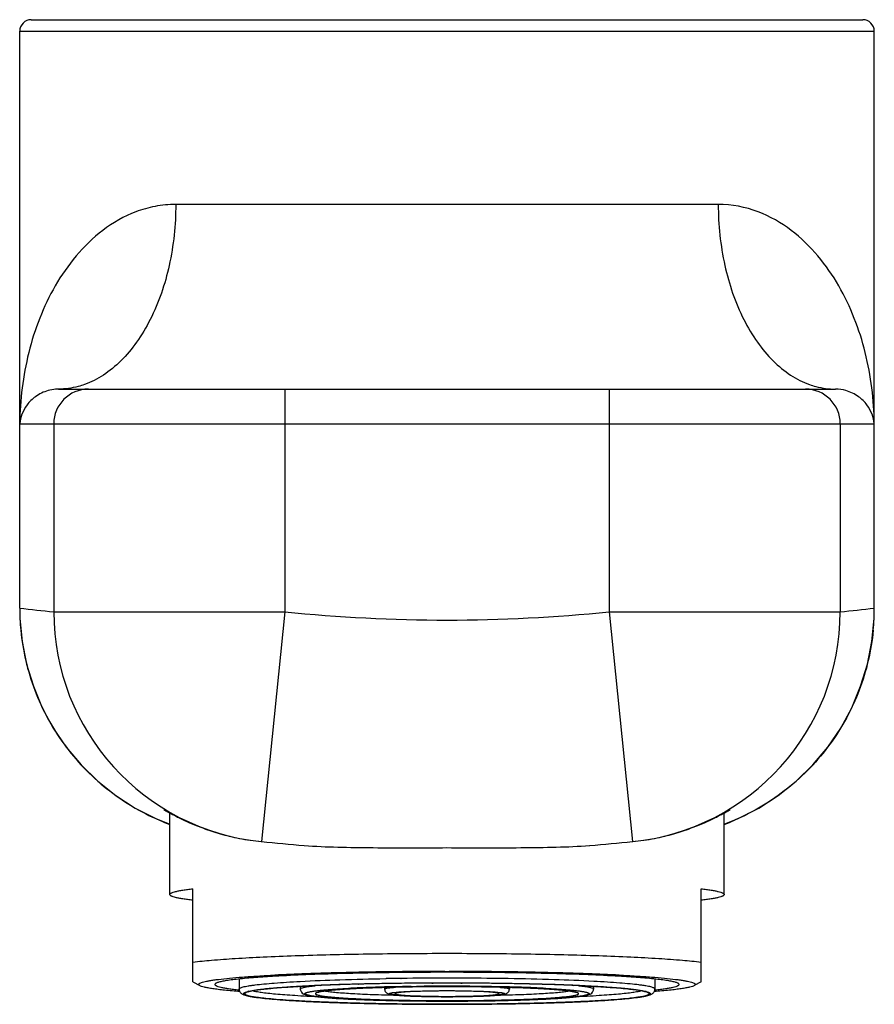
# Model space of a CAD drawing. Header units: millimetres. Extents: x -97 to 452, y -68 to 315.
# Tile 11 of 16: x 30 to 67, y 148 to 191. Entities that reach past the tile are written whole.
import ezdxf

# ---------------------------------------------------------------- set-up
doc = ezdxf.new("R2010")
doc.units = ezdxf.units.MM
doc.header["$LTSCALE"] = 23.1
doc.layers.get('0').update_dxf_attribs({"linetype": 'CONTINUOUS'})

msp = doc.modelspace()

# ---------------------------------------------------------------- linework, layer by layer
at = {"color": 7, "linetype": 'CONTINUOUS'}
for p, q in [((30.174, 190.608), (66.173, 190.608)), ((29.673, 165.126), (29.673, 190.108)), ((66.673, 165.126), (66.673, 190.108)), ((31.351, 174.608), (64.995, 174.608)), ((36.173, 152.721), (36.173, 156.251)), ((60.173, 152.721), (60.173, 156.251)), ((35.565, 156.008), (36.173, 155.77)), ((40.131, 155.013), (40.144, 155.012)), ((56.202, 155.012), (56.216, 155.013)), ((37.173, 148.944), (37.173, 152.972)), ((59.173, 148.944), (59.173, 152.972)), ((48.073, 149.389), (48.273, 149.389)), ((48.173, 149.353), (48.073, 149.352)), ((48.273, 149.352), (48.173, 149.353)), ((37.173, 148.944), (37.468, 148.775)), ((39.173, 149.06), (39.173, 148.627)), ((57.173, 149.06), (57.173, 148.627)), ((59.173, 148.944), (58.879, 148.775)), ((39.164, 148.593), (39.172, 148.593)), ((39.17, 148.594), (39.178, 148.593)), ((41.823, 148.741), (41.823, 148.627)), ((45.473, 148.689), (45.473, 148.627)), ((50.873, 148.689), (50.873, 148.627)), ((54.523, 148.741), (54.523, 148.627)), ((57.168, 148.593), (57.177, 148.594)), ((57.174, 148.593), (57.182, 148.593))]:
    msp.add_line(p, q, dxfattribs=at)
at = {"color": 9, "linetype": 'CONTINUOUS'}
for p, q in [((29.673, 190.108), (66.673, 190.108)), ((59.917, 182.608), (36.429, 182.608)), ((41.148, 174.608), (41.148, 164.961)), ((55.199, 174.608), (55.199, 164.961)), ((29.674, 173.108), (66.672, 173.108)), ((29.674, 165.126), (29.674, 173.108)), ((31.148, 173.108), (31.148, 164.961)), ((65.198, 173.108), (65.198, 164.961)), ((66.672, 165.126), (66.672, 173.108)), ((29.673, 165.126), (29.674, 165.126)), ((66.672, 165.126), (66.673, 165.126)), ((31.148, 164.961), (41.148, 164.961)), ((41.148, 164.961), (40.144, 155.012)), ((55.199, 164.961), (65.198, 164.961)), ((55.199, 164.961), (56.202, 155.012)), ((44.343, 148.842), (44.355, 148.842)), ((44.374, 148.84), (44.354, 148.839)), ((45.52, 149.077), (45.541, 149.077)), ((46.17, 149.086), (46.195, 149.086)), ((47.512, 148.886), (47.571, 148.887)), ((47.571, 148.884), (47.517, 148.884)), ((48.775, 148.887), (48.833, 148.886)), ((48.831, 148.884), (48.775, 148.884)), ((50.176, 149.086), (50.151, 149.086)), ((50.826, 149.077), (50.805, 149.077)), ((51.992, 148.839), (51.981, 148.839)), ((52.594, 148.822), (52.559, 148.823)), ((42.18, 148.764), (42.196, 148.765)), ((42.221, 148.763), (42.195, 148.761)), ((42.678, 148.787), (42.726, 148.789)), ((42.727, 148.785), (42.718, 148.785)), ((43.985, 148.629), (43.978, 148.629)), ((43.985, 148.629), (43.978, 148.629)), ((43.983, 148.663), (44.008, 148.664)), ((45.086, 148.678), (45.057, 148.677)), ((45.471, 148.69), (45.46, 148.689)), ((46.626, 148.739), (46.656, 148.739)), ((46.656, 148.739), (46.845, 148.741)), ((50.893, 148.689), (50.875, 148.69)), ((51.295, 148.677), (51.26, 148.678)), ((52.337, 148.664), (52.364, 148.663)), ((52.368, 148.629), (52.361, 148.629)), ((52.368, 148.629), (52.361, 148.629)), ((53.637, 148.785), (53.619, 148.785)), ((53.62, 148.789), (53.66, 148.787)), ((54.151, 148.761), (54.133, 148.762)), ((54.15, 148.765), (54.159, 148.765))]:
    msp.add_line(p, q, dxfattribs=at)
at = {"color": 7, "linetype": 'CONTINUOUS'}
for points in [[(29.673, 165.126), (29.683, 164.675), (29.778, 163.678), (29.973, 162.695), (30.265, 161.737), (30.651, 160.812), (31.128, 159.931), (31.691, 159.102), (32.333, 158.334), (33.05, 157.634), (33.832, 157.009), (34.674, 156.465), (35.565, 156.008)], [(60.173, 155.77), (60.78, 156.008), (61.672, 156.465), (62.514, 157.008), (63.296, 157.634), (64.013, 158.334), (64.656, 159.102), (65.218, 159.931), (65.695, 160.812), (66.081, 161.737), (66.373, 162.695), (66.568, 163.678), (66.663, 164.675), (66.673, 165.126)]]:
    msp.add_lwpolyline(points, dxfattribs=at)
for centre, radius, start, end in [((30.173, 190.108), 0.5, 90, 180), ((66.173, 190.108), 0.5, 0, 90), ((64.993, 172.932), 1.675, 74.2875, 89.9287), ((48.173, 234.608), 80, 264.23987, 265.57179), ((48.173, 234.608), 80, 274.42821, 275.76013), ((45.323, 57.356), 91.991, 92.03603, 92.87074), ((46.82, 17.058), 132.317, 91.30256, 92.06367), ((47.631, -2.617), 151.965, 91.02606, 91.51656), ((47.662, -16.674), 166.06, 90.94987, 91.32855), ((48.018, -37.518), 186.907, 90.48634, 90.95318), ((48.044, -26.442), 175.793, 90.52525, 91.02149), ((48.164, -52.711), 202.1, 90.02589, 90.49113), ((48.171, -40.716), 190.068, 90.0294, 90.52408), ((48.176, -54.117), 203.506, 89.51047, 89.97251), ((48.183, -39.184), 188.536, 89.47391, 89.97261), ((48.285, -40.897), 190.286, 89.05096, 89.50951), ((48.351, -22.88), 172.231, 88.97337, 89.47988), ((48.615, -20.165), 169.551, 88.67537, 89.04623), ((48.816, 1.934), 147.413, 88.47585, 88.9815), ((49.315, 9.872), 139.506, 87.95594, 88.67786), ((50.753, 51.052), 98.301, 87.15613, 87.93719), ((43.463, 101.487), 47.771, 93.2926, 94.295), ((53.139, 105.331), 43.919, 85.6611, 86.7513)]:
    msp.add_arc(centre, radius, start, end, dxfattribs=at)
at = {"color": 9, "linetype": 'CONTINUOUS'}
for centre, radius, start, end in [((32.648, 173.108), 1.5, 90.0043, 179.998), ((63.698, 173.108), 1.5, 0.002, 89.9957), ((39.664, 165.127), 9.991, 180.0073, 185.5158), ((38.174, 234.61), 70.002, 263.02573, 264.23985), ((58.173, 234.61), 70.002, 275.76015, 276.97427), ((56.682, 165.127), 9.991, 354.4842, 359.9927), ((41.148, 164.961), 10, 179.999, 264.2383), ((48.173, 234.608), 70, 264.23987, 275.76013), ((55.198, 164.961), 10, 275.7617, 0.0011), ((39.658, 165.089), 9.961, 246.7233, 249.5121), ((56.688, 165.089), 9.961, 290.4879, 293.2767), ((46.538, 56.045), 92.822, 91.71975, 92.3541), ((46.683, 52.776), 96.091, 91.74805, 92.35982), ((47.294, 32.929), 115.948, 91.45265, 91.75038), ((47.236, 34.148), 114.73, 91.44487, 91.7399), ((47.834, 9.859), 139.026, 90.61746, 91.43397), ((48.086, -3.632), 152.517, 90.21378, 91.39457), ((48.009, -5.222), 154.319, 90.68271, 90.9166), ((48.157, -18.031), 167.129, 89.99453, 90.6728), ((48.138, -12.689), 161.577, 90.22199, 90.63912), ((48.179, -20.724), 169.611, 90.00188, 90.2052), ((48.179, -20.039), 168.924, 90.00215, 90.20629), ((48.189, -18.031), 167.129, 89.3272, 90.00547), ((48.167, -21.019), 169.907, 89.79487, 89.99783), ((48.168, -19.741), 168.626, 89.79364, 89.99814), ((48.364, 3.793), 145.092, 88.57158, 89.81586), ((48.194, -14.594), 163.482, 89.36338, 89.77611), ((48.41, 4.12), 144.766, 88.58227, 89.36635), ((48.337, -5.222), 154.319, 89.0834, 89.31729), ((49.043, 31.727), 117.152, 88.26303, 88.55766), ((49.104, 34.758), 114.118, 88.2651, 88.54992), ((49.646, 51.492), 97.378, 87.66085, 88.2653), ((49.826, 57.329), 91.535, 87.62482, 88.26728), ((39.966, 146.899), 1.673, 102.8985, 104.3767), ((45.688, 76.592), 72.257, 92.38731, 92.77034), ((45.807, 74.667), 74.182, 92.38671, 92.77061), ((46.807, 90.066), 58.664, 91.68341, 92.73492), ((47.79, 58.86), 89.886, 90.74221, 91.72522), ((47.447, 78.484), 70.233, 91.6209, 91.92586), ((47.967, 58.128), 90.596, 90.70885, 91.57855), ((48.164, 34.184), 114.565, 89.99539, 90.65942), ((48.173, 41.261), 107.465, 90.00008, 90.70759), ((48.172, 32.399), 116.35, 89.34563, 89.99945), ((48.185, 43.166), 105.559, 89.28605, 90.00636), ((48.465, 62.433), 86.291, 88.3996, 89.31276), ((48.251, 40.669), 108.08, 89.22056, 89.33718), ((48.445, 53.707), 95.04, 88.30144, 89.23115), ((48.949, 80.086), 68.631, 88.07059, 88.37695), ((49.349, 85.135), 63.6, 87.30673, 88.2758), ((50.657, 77.275), 71.572, 87.2163, 87.61331), ((50.548, 74.143), 74.709, 87.2361, 87.61316), ((56.354, 146.789), 1.786, 75.7739, 77.1185)]:
    msp.add_arc(centre, radius, start, end, dxfattribs=at)
for points, knots in [([(36.429, 182.608), (36.13, 182.608), (35.541, 182.55), (34.444, 182.237), (33.238, 181.545), (32.079, 180.415), (30.885, 178.68), (29.94, 176.221), (29.684, 174.143), (29.674, 173.108)], [0, 0, 0, 0, 0.070269, 0.137628, 0.266284, 0.391026, 0.514013, 0.757415, 1, 1, 1, 1]), ([(36.429, 182.608), (36.429, 181.722), (36.251, 180.002), (35.574, 177.996), (34.775, 176.648), (34.094, 175.831), (33.333, 175.2), (32.767, 174.911), (32.481, 174.808)], [0, 0, 0, 0, 0.287973, 0.55731, 0.6808, 0.795429, 0.901378, 1, 1, 1, 1]), ([(59.917, 182.608), (59.917, 181.722), (60.096, 180.002), (60.773, 177.996), (61.571, 176.648), (62.252, 175.831), (63.013, 175.2), (63.58, 174.911), (63.865, 174.808)], [0, 0, 0, 0, 0.287973, 0.55731, 0.6808, 0.795429, 0.901378, 1, 1, 1, 1]), ([(66.672, 173.108), (66.662, 174.143), (66.469, 175.705), (65.841, 177.688), (65.167, 179.108), (64.268, 180.415), (63.108, 181.544), (61.645, 182.387), (60.502, 182.608), (59.917, 182.608)], [0, 0, 0, 0, 0.242563, 0.364352, 0.486528, 0.609506, 0.734239, 0.862884, 1, 1, 1, 1]), ([(30.902, 174.546), (30.707, 174.491), (30.364, 174.325), (29.985, 173.952), (29.756, 173.541), (29.687, 173.25), (29.674, 173.108)], [0, 0, 0, 0, 0.303569, 0.557915, 0.786053, 1, 1, 1, 1]), ([(32.481, 174.808), (32.389, 174.775), (32.023, 174.66), (31.637, 174.608), (31.351, 174.608)], [0, 0, 0, 0, 0.254551, 1, 1, 1, 1]), ([(63.865, 174.808), (63.957, 174.775), (64.323, 174.66), (64.709, 174.608), (64.995, 174.608)], [0, 0, 0, 0, 0.254551, 1, 1, 1, 1]), ([(66.672, 173.108), (66.659, 173.25), (66.59, 173.54), (66.362, 173.951), (65.984, 174.324), (65.641, 174.49), (65.447, 174.545)], [0, 0, 0, 0, 0.214018, 0.442205, 0.696547, 1, 1, 1, 1]), ([(29.72, 164.167), (29.805, 163.283), (30.214, 161.529), (31.499, 159.161), (33.362, 157.215), (34.907, 156.29), (35.722, 155.939)], [0, 0, 0, 0, 0.250098, 0.500054, 0.750045, 1, 1, 1, 1]), ([(66.626, 164.167), (66.541, 163.283), (66.132, 161.529), (64.847, 159.161), (62.984, 157.215), (61.439, 156.29), (60.624, 155.939)], [0, 0, 0, 0, 0.250098, 0.500054, 0.750045, 1, 1, 1, 1]), ([(39.173, 148.627), (39.173, 148.635), (39.182, 148.649), (39.199, 148.663), (39.227, 148.68), (39.277, 148.699), (39.353, 148.722), (39.451, 148.744), (39.569, 148.766), (39.709, 148.787), (39.935, 148.818), (40.266, 148.853), (40.721, 148.892), (41.248, 148.929), (41.623, 148.95), (41.822, 148.961)], [0, 0, 0, 0, 0.009506, 0.016138, 0.02441, 0.046326, 0.075755, 0.112837, 0.157583, 0.209931, 0.269796, 0.411558, 0.581616, 0.778381, 1, 1, 1, 1]), ([(41.822, 148.961), (42.393, 148.99), (43.626, 149.038), (44.859, 149.066), (45.52, 149.077)], [0, 0, 0, 0, 0.463577, 1, 1, 1, 1]), ([(54.524, 148.961), (53.953, 148.99), (52.721, 149.038), (51.487, 149.066), (50.826, 149.077)], [0, 0, 0, 0, 0.463577, 1, 1, 1, 1]), ([(57.173, 148.627), (57.173, 148.635), (57.165, 148.649), (57.148, 148.663), (57.119, 148.68), (57.069, 148.699), (56.993, 148.722), (56.895, 148.744), (56.777, 148.766), (56.638, 148.787), (56.412, 148.818), (56.08, 148.853), (55.625, 148.892), (55.098, 148.929), (54.723, 148.95), (54.524, 148.961)], [0, 0, 0, 0, 0.009506, 0.016138, 0.02441, 0.046326, 0.075755, 0.112837, 0.157583, 0.209931, 0.269796, 0.411558, 0.581616, 0.778381, 1, 1, 1, 1]), ([(48.173, 147.967), (47.529, 147.967), (46.271, 147.974), (44.729, 148.001), (43.564, 148.034), (42.769, 148.062), (42.039, 148.096), (41.385, 148.133), (40.814, 148.173), (40.393, 148.211), (40.103, 148.243), (39.923, 148.266), (39.767, 148.29), (39.637, 148.314), (39.533, 148.338), (39.456, 148.363), (39.408, 148.384), (39.384, 148.403), (39.374, 148.416), (39.372, 148.431), (39.378, 148.445), (39.391, 148.458), (39.411, 148.47), (39.436, 148.483), (39.483, 148.501), (39.522, 148.512), (39.551, 148.519)], [0, 0, 0, 0, 0.213548, 0.41668, 0.511223, 0.599523, 0.680507, 0.75319, 0.816691, 0.870252, 0.893105, 0.913251, 0.930634, 0.945219, 0.956981, 0.965932, 0.972153, 0.974331, 0.976012, 0.977431, 0.97895, 0.980875, 0.983367, 0.9865, 0.990306, 1, 1, 1, 1]), ([(39.554, 148.506), (39.531, 148.499), (39.498, 148.488), (39.461, 148.47), (39.442, 148.458), (39.429, 148.446), (39.422, 148.432), (39.424, 148.418), (39.432, 148.405), (39.447, 148.393), (39.468, 148.38), (39.495, 148.368), (39.543, 148.351), (39.62, 148.329), (39.731, 148.306), (39.868, 148.282), (40.029, 148.259), (40.214, 148.236), (40.423, 148.214), (40.654, 148.192), (41.007, 148.163), (41.5, 148.129), (42.15, 148.094), (42.871, 148.062), (43.655, 148.034), (44.798, 148.002), (46.31, 147.976), (47.542, 147.969), (48.173, 147.969)], [0, 0, 0, 0, 0.008223, 0.011342, 0.013836, 0.015773, 0.017298, 0.018695, 0.020316, 0.022401, 0.025068, 0.028372, 0.032339, 0.042308, 0.055025, 0.070485, 0.088658, 0.109504, 0.132967, 0.158983, 0.187479, 0.251572, 0.324503, 0.405419, 0.493364, 0.587303, 0.788658, 1, 1, 1, 1]), ([(42.195, 148.761), (41.878, 148.746), (41.426, 148.721), (40.853, 148.679), (40.494, 148.648), (40.184, 148.615), (39.926, 148.581), (39.721, 148.547), (39.603, 148.521), (39.554, 148.506)], [0, 0, 0, 0, 0.357778, 0.511898, 0.648167, 0.765728, 0.863876, 0.942071, 1, 1, 1, 1]), ([(39.593, 148.529), (39.649, 148.542), (39.777, 148.566), (39.994, 148.598), (40.256, 148.629), (40.692, 148.672), (41.338, 148.72), (41.882, 148.75), (42.18, 148.764)], [0, 0, 0, 0, 0.066531, 0.150801, 0.252466, 0.371003, 0.656123, 1, 1, 1, 1]), ([(42.624, 148.286), (42.279, 148.302), (41.786, 148.327), (41.163, 148.37), (40.771, 148.402), (40.433, 148.435), (40.154, 148.47), (39.933, 148.506), (39.806, 148.533), (39.754, 148.549)], [0, 0, 0, 0, 0.358575, 0.513224, 0.649911, 0.767645, 0.86562, 0.943196, 1, 1, 1, 1]), ([(41.823, 148.627), (41.823, 148.634), (41.832, 148.646), (41.848, 148.657), (41.876, 148.671), (41.924, 148.687), (41.997, 148.705), (42.091, 148.723), (42.205, 148.741), (42.339, 148.758), (42.435, 148.769), (42.486, 148.775)], [0, 0, 0, 0, 0.031632, 0.055179, 0.085208, 0.166062, 0.275579, 0.414026, 0.581205, 0.776698, 1, 1, 1, 1]), ([(48.173, 148.105), (47.868, 148.105), (47.264, 148.108), (46.375, 148.118), (45.526, 148.135), (44.736, 148.159), (44.123, 148.184), (43.676, 148.207), (43.376, 148.225), (43.103, 148.244), (42.859, 148.264), (42.644, 148.285), (42.46, 148.307), (42.327, 148.326), (42.237, 148.343), (42.181, 148.354), (42.134, 148.366), (42.095, 148.378), (42.065, 148.389), (42.042, 148.401), (42.028, 148.412), (42.021, 148.427), (42.027, 148.441), (42.041, 148.453), (42.063, 148.464), (42.093, 148.476), (42.131, 148.488), (42.178, 148.499), (42.233, 148.511), (42.323, 148.527), (42.456, 148.546), (42.639, 148.568), (42.852, 148.589), (43.096, 148.609), (43.368, 148.628), (43.666, 148.647), (43.874, 148.657), (43.983, 148.663)], [0, 0, 0, 0, 0.112083, 0.221683, 0.326343, 0.423749, 0.511736, 0.551581, 0.588358, 0.621868, 0.651925, 0.67837, 0.701062, 0.719888, 0.727826, 0.734769, 0.740716, 0.745671, 0.749648, 0.752681, 0.754857, 0.75643, 0.757983, 0.760115, 0.763094, 0.767015, 0.771912, 0.777801, 0.784686, 0.792566, 0.811277, 0.833857, 0.860194, 0.890147, 0.923559, 0.960242, 1, 1, 1, 1]), ([(42.645, 148.5), (42.621, 148.495), (42.58, 148.485), (42.528, 148.469), (42.496, 148.455), (42.48, 148.442), (42.474, 148.433), (42.473, 148.424), (42.477, 148.415), (42.486, 148.406), (42.5, 148.398), (42.517, 148.39), (42.55, 148.378), (42.602, 148.363), (42.678, 148.347), (42.771, 148.331), (42.882, 148.316), (43.01, 148.3), (43.155, 148.285), (43.379, 148.265), (43.698, 148.241), (44.122, 148.216), (44.599, 148.194), (45.121, 148.174), (45.683, 148.158), (46.277, 148.145), (47.111, 148.132), (47.745, 148.129), (48.173, 148.129)], [0, 0, 0, 0, 0.012114, 0.021302, 0.027645, 0.029846, 0.031535, 0.03297, 0.03454, 0.036556, 0.039176, 0.042469, 0.046469, 0.056641, 0.069749, 0.085788, 0.104724, 0.126509, 0.151082, 0.178365, 0.240728, 0.312813, 0.393709, 0.482381, 0.577697, 0.678434, 0.783292, 1, 1, 1, 1]), ([(43.978, 148.629), (43.829, 148.621), (43.555, 148.603), (43.182, 148.573), (42.886, 148.54), (42.716, 148.515), (42.645, 148.5)], [0, 0, 0, 0, 0.333819, 0.614369, 0.837474, 1, 1, 1, 1]), ([(42.92, 148.541), (42.989, 148.53), (43.145, 148.509), (43.531, 148.469), (44.142, 148.428), (45.006, 148.389), (45.642, 148.371), (45.984, 148.363)], [0, 0, 0, 0, 0.067564, 0.153938, 0.379135, 0.665513, 1, 1, 1, 1]), ([(45.057, 148.677), (44.961, 148.674), (44.603, 148.661), (44.246, 148.644), (43.985, 148.629)], [0, 0, 0, 0, 0.269022, 1, 1, 1, 1]), ([(45.473, 148.627), (45.473, 148.631), (45.479, 148.636), (45.488, 148.642), (45.504, 148.649), (45.532, 148.657), (45.596, 148.67), (45.706, 148.685), (45.802, 148.695), (45.857, 148.699)], [0, 0, 0, 0, 0.028632, 0.051422, 0.081028, 0.161785, 0.271927, 0.579567, 1, 1, 1, 1]), ([(48.173, 148.296), (48.011, 148.296), (47.692, 148.298), (47.229, 148.305), (46.863, 148.315), (46.592, 148.325), (46.411, 148.334), (46.247, 148.343), (46.101, 148.354), (45.975, 148.364), (45.884, 148.374), (45.821, 148.383), (45.783, 148.389), (45.75, 148.395), (45.723, 148.401), (45.702, 148.407), (45.687, 148.413), (45.677, 148.419), (45.672, 148.427), (45.677, 148.435), (45.687, 148.441), (45.702, 148.447), (45.723, 148.453), (45.75, 148.459), (45.783, 148.466), (45.821, 148.472), (45.884, 148.48), (45.975, 148.49), (46.101, 148.501), (46.247, 148.511), (46.411, 148.52), (46.592, 148.529), (46.863, 148.539), (47.229, 148.549), (47.692, 148.556), (48.011, 148.558), (48.173, 148.558)], [0, 0, 0, 0, 0.097047, 0.190375, 0.276409, 0.315647, 0.351858, 0.384694, 0.413848, 0.439038, 0.460039, 0.468905, 0.476659, 0.483287, 0.488781, 0.49314, 0.496386, 0.498589, 0.5, 0.501411, 0.503614, 0.50686, 0.511219, 0.516712, 0.52334, 0.531093, 0.53996, 0.56096, 0.58615, 0.615303, 0.648138, 0.684349, 0.723587, 0.809622, 0.902952, 1, 1, 1, 1]), ([(52.364, 148.663), (52.472, 148.657), (52.68, 148.647), (52.979, 148.628), (53.25, 148.609), (53.494, 148.589), (53.708, 148.568), (53.891, 148.546), (54.023, 148.527), (54.113, 148.511), (54.168, 148.499), (54.215, 148.488), (54.253, 148.476), (54.283, 148.464), (54.305, 148.453), (54.319, 148.441), (54.325, 148.427), (54.318, 148.412), (54.304, 148.401), (54.282, 148.389), (54.251, 148.378), (54.212, 148.366), (54.165, 148.354), (54.109, 148.343), (54.019, 148.326), (53.886, 148.307), (53.702, 148.285), (53.487, 148.264), (53.243, 148.244), (52.97, 148.225), (52.671, 148.207), (52.223, 148.184), (51.61, 148.159), (50.82, 148.135), (49.971, 148.118), (49.082, 148.108), (48.478, 148.105), (48.173, 148.105)], [0, 0, 0, 0, 0.039758, 0.076441, 0.109853, 0.139806, 0.166143, 0.188722, 0.207433, 0.215313, 0.222197, 0.228086, 0.232983, 0.236903, 0.239882, 0.242013, 0.243566, 0.245139, 0.247316, 0.250349, 0.254326, 0.259282, 0.265229, 0.272172, 0.28011, 0.298937, 0.321629, 0.348074, 0.378131, 0.411642, 0.448418, 0.488263, 0.576249, 0.673655, 0.778314, 0.887916, 1, 1, 1, 1]), ([(48.173, 148.558), (48.336, 148.558), (48.655, 148.556), (49.118, 148.549), (49.484, 148.539), (49.754, 148.529), (49.935, 148.52), (50.099, 148.511), (50.245, 148.501), (50.371, 148.49), (50.463, 148.48), (50.525, 148.472), (50.564, 148.466), (50.596, 148.459), (50.623, 148.453), (50.644, 148.447), (50.66, 148.441), (50.67, 148.435), (50.674, 148.427), (50.67, 148.419), (50.66, 148.413), (50.644, 148.407), (50.623, 148.401), (50.596, 148.395), (50.564, 148.389), (50.525, 148.383), (50.463, 148.374), (50.371, 148.364), (50.245, 148.354), (50.1, 148.343), (49.935, 148.334), (49.754, 148.325), (49.484, 148.315), (49.118, 148.305), (48.655, 148.298), (48.336, 148.296), (48.173, 148.296)], [0, 0, 0, 0, 0.097047, 0.190375, 0.276409, 0.315647, 0.351858, 0.384694, 0.413848, 0.439038, 0.460039, 0.468905, 0.476659, 0.483287, 0.488781, 0.49314, 0.496386, 0.498589, 0.5, 0.501411, 0.503614, 0.50686, 0.511219, 0.516712, 0.52334, 0.531093, 0.53996, 0.56096, 0.58615, 0.615303, 0.648138, 0.684349, 0.723587, 0.809622, 0.902952, 1, 1, 1, 1]), ([(56.793, 148.52), (56.821, 148.513), (56.861, 148.501), (56.908, 148.483), (56.934, 148.471), (56.954, 148.458), (56.967, 148.446), (56.974, 148.432), (56.972, 148.417), (56.963, 148.404), (56.94, 148.385), (56.892, 148.363), (56.815, 148.339), (56.712, 148.315), (56.582, 148.291), (56.427, 148.267), (56.247, 148.243), (55.958, 148.211), (55.537, 148.173), (54.966, 148.133), (54.312, 148.096), (53.582, 148.063), (52.786, 148.034), (51.621, 148.001), (50.077, 147.974), (48.818, 147.967), (48.173, 147.967)], [0, 0, 0, 0, 0.009785, 0.013635, 0.016808, 0.019337, 0.021292, 0.022828, 0.024244, 0.025904, 0.028054, 0.034211, 0.043099, 0.054802, 0.069332, 0.086665, 0.106766, 0.12958, 0.18308, 0.246542, 0.319205, 0.40019, 0.488509, 0.583086, 0.786322, 1, 1, 1, 1]), ([(48.173, 147.969), (48.805, 147.969), (50.038, 147.976), (51.551, 148.002), (52.695, 148.034), (53.48, 148.062), (54.201, 148.094), (54.851, 148.13), (55.344, 148.164), (55.696, 148.193), (55.928, 148.214), (56.136, 148.237), (56.321, 148.26), (56.482, 148.283), (56.618, 148.306), (56.729, 148.33), (56.805, 148.351), (56.853, 148.369), (56.88, 148.381), (56.9, 148.393), (56.915, 148.406), (56.923, 148.419), (56.924, 148.433), (56.916, 148.446), (56.903, 148.459), (56.884, 148.471), (56.846, 148.489), (56.813, 148.5), (56.79, 148.507)], [0, 0, 0, 0, 0.211482, 0.41295, 0.506928, 0.594898, 0.675821, 0.74874, 0.812799, 0.841271, 0.867256, 0.890683, 0.911488, 0.929613, 0.94502, 0.95768, 0.967587, 0.971522, 0.974794, 0.977431, 0.979488, 0.981089, 0.982485, 0.984029, 0.985996, 0.988528, 0.991688, 1, 1, 1, 1]), ([(48.173, 148.129), (48.602, 148.129), (49.237, 148.132), (50.072, 148.145), (50.667, 148.158), (51.23, 148.175), (51.753, 148.194), (52.229, 148.217), (52.654, 148.242), (52.972, 148.265), (53.196, 148.286), (53.341, 148.301), (53.468, 148.316), (53.579, 148.332), (53.672, 148.348), (53.747, 148.364), (53.799, 148.378), (53.831, 148.39), (53.848, 148.399), (53.861, 148.407), (53.87, 148.415), (53.874, 148.425), (53.872, 148.434), (53.866, 148.443), (53.849, 148.456), (53.816, 148.47), (53.763, 148.486), (53.721, 148.496), (53.697, 148.501)], [0, 0, 0, 0, 0.216907, 0.321851, 0.422656, 0.518017, 0.606707, 0.687588, 0.759624, 0.8219, 0.849125, 0.87363, 0.895337, 0.914184, 0.930127, 0.943128, 0.953187, 0.957128, 0.960364, 0.962928, 0.964897, 0.96644, 0.967885, 0.969616, 0.971877, 0.978367, 0.987716, 1, 1, 1, 1]), ([(50.362, 148.363), (50.705, 148.371), (51.34, 148.389), (52.204, 148.428), (52.815, 148.469), (53.201, 148.509), (53.357, 148.53), (53.426, 148.541)], [0, 0, 0, 0, 0.334465, 0.620834, 0.846038, 0.932422, 1, 1, 1, 1]), ([(50.489, 148.699), (50.544, 148.695), (50.64, 148.685), (50.75, 148.67), (50.814, 148.657), (50.842, 148.649), (50.859, 148.642), (50.868, 148.636), (50.873, 148.631), (50.873, 148.627)], [0, 0, 0, 0, 0.420434, 0.728075, 0.838217, 0.918974, 0.94858, 0.97137, 1, 1, 1, 1]), ([(52.361, 148.629), (52.279, 148.634), (51.924, 148.653), (51.569, 148.667), (51.295, 148.677)], [0, 0, 0, 0, 0.230117, 1, 1, 1, 1]), ([(53.697, 148.501), (53.626, 148.515), (53.456, 148.541), (53.16, 148.573), (52.789, 148.603), (52.516, 148.621), (52.368, 148.629)], [0, 0, 0, 0, 0.163391, 0.38676, 0.667003, 1, 1, 1, 1]), ([(56.592, 148.549), (56.54, 148.533), (56.413, 148.506), (56.193, 148.47), (55.913, 148.435), (55.576, 148.402), (55.184, 148.37), (54.56, 148.327), (54.067, 148.302), (53.723, 148.286)], [0, 0, 0, 0, 0.056791, 0.134358, 0.232328, 0.350061, 0.48675, 0.641404, 1, 1, 1, 1]), ([(53.859, 148.775), (53.911, 148.769), (54.006, 148.759), (54.14, 148.741), (54.255, 148.723), (54.349, 148.705), (54.422, 148.687), (54.47, 148.671), (54.498, 148.657), (54.514, 148.646), (54.523, 148.634), (54.523, 148.627)], [0, 0, 0, 0, 0.223307, 0.418807, 0.585993, 0.724445, 0.833966, 0.914818, 0.944844, 0.968386, 1, 1, 1, 1]), ([(56.79, 148.507), (56.74, 148.521), (56.622, 148.548), (56.417, 148.582), (56.159, 148.615), (55.849, 148.648), (55.49, 148.679), (54.918, 148.721), (54.467, 148.746), (54.151, 148.761)], [0, 0, 0, 0, 0.058237, 0.13665, 0.234925, 0.352521, 0.488737, 0.642721, 1, 1, 1, 1]), ([(54.159, 148.765), (54.457, 148.75), (55.002, 148.72), (55.738, 148.665), (56.247, 148.613), (56.566, 148.567), (56.695, 148.543), (56.752, 148.53)], [0, 0, 0, 0, 0.343689, 0.628753, 0.849012, 0.933361, 1, 1, 1, 1])]:
    msp.add_open_spline(points, degree=3, knots=knots, dxfattribs=at)
at = {"color": 7, "linetype": 'CONTINUOUS'}
for points, knots in [([(31.351, 174.608), (31.31, 174.608), (31.159, 174.602), (31.008, 174.575), (30.902, 174.546)], [0, 0, 0, 0, 0.273255, 1, 1, 1, 1]), ([(35.923, 156.387), (35.923, 156.389), (35.933, 156.382), (35.943, 156.379), (35.967, 156.365), (35.998, 156.349), (36.038, 156.327), (36.109, 156.288), (36.218, 156.228), (36.375, 156.145), (36.565, 156.048), (36.787, 155.94), (37.04, 155.825), (37.325, 155.706), (37.761, 155.537), (38.381, 155.335), (39.215, 155.134), (39.814, 155.045), (40.131, 155.013)], [0, 0, 0, 0, 0.001049, 0.004403, 0.010075, 0.01806, 0.028339, 0.040865, 0.072447, 0.112392, 0.160293, 0.215735, 0.278309, 0.347631, 0.42336, 0.593023, 0.785779, 1, 1, 1, 1]), ([(36.164, 156.238), (36.128, 156.259), (36.079, 156.287), (36.02, 156.324), (35.986, 156.345), (35.96, 156.362), (35.94, 156.374), (35.931, 156.382), (35.923, 156.385), (35.923, 156.387)], [0, 0, 0, 0, 0.430706, 0.602013, 0.743214, 0.853749, 0.933295, 0.981944, 1, 1, 1, 1]), ([(56.216, 155.013), (56.532, 155.045), (57.132, 155.134), (57.966, 155.335), (58.585, 155.537), (59.022, 155.706), (59.306, 155.825), (59.56, 155.94), (59.781, 156.048), (59.971, 156.145), (60.128, 156.228), (60.238, 156.288), (60.308, 156.327), (60.349, 156.349), (60.379, 156.365), (60.404, 156.379), (60.413, 156.382), (60.423, 156.389), (60.423, 156.387)], [0, 0, 0, 0, 0.214221, 0.406977, 0.57664, 0.65237, 0.721692, 0.784265, 0.839708, 0.887609, 0.927553, 0.959135, 0.971661, 0.98194, 0.989925, 0.995597, 0.998951, 1, 1, 1, 1]), ([(60.423, 156.387), (60.423, 156.385), (60.416, 156.382), (60.406, 156.374), (60.386, 156.362), (60.361, 156.345), (60.326, 156.324), (60.267, 156.287), (60.218, 156.259), (60.183, 156.238)], [0, 0, 0, 0, 0.018056, 0.066705, 0.146251, 0.256785, 0.397986, 0.569294, 1, 1, 1, 1]), ([(41.996, 154.846), (42.477, 154.809), (43.469, 154.765), (45.529, 154.741), (47.106, 154.75), (48.173, 154.75)], [0, 0, 0, 0, 0.23416, 0.481831, 1, 1, 1, 1]), ([(48.173, 154.75), (49.24, 154.75), (50.818, 154.741), (52.877, 154.765), (53.869, 154.809), (54.35, 154.846)], [0, 0, 0, 0, 0.51817, 0.765842, 1, 1, 1, 1]), ([(36.173, 152.721), (36.173, 152.727), (36.177, 152.739), (36.19, 152.755), (36.21, 152.771), (36.238, 152.787), (36.274, 152.803), (36.337, 152.826), (36.435, 152.853), (36.577, 152.884), (36.749, 152.914), (36.951, 152.944), (37.096, 152.963), (37.173, 152.972)], [0, 0, 0, 0, 0.015795, 0.034839, 0.059097, 0.089529, 0.126611, 0.170595, 0.279707, 0.417332, 0.583501, 0.777897, 1, 1, 1, 1]), ([(37.173, 152.47), (37.096, 152.479), (36.951, 152.498), (36.749, 152.528), (36.577, 152.559), (36.435, 152.589), (36.337, 152.617), (36.274, 152.639), (36.238, 152.655), (36.21, 152.671), (36.19, 152.687), (36.177, 152.703), (36.173, 152.716), (36.173, 152.721)], [0, 0, 0, 0, 0.222103, 0.416499, 0.582668, 0.720293, 0.829405, 0.873389, 0.910471, 0.940903, 0.965161, 0.984205, 1, 1, 1, 1]), ([(59.173, 152.972), (59.25, 152.963), (59.395, 152.944), (59.597, 152.914), (59.77, 152.884), (59.911, 152.853), (60.009, 152.826), (60.072, 152.803), (60.108, 152.787), (60.136, 152.771), (60.157, 152.755), (60.17, 152.739), (60.173, 152.727), (60.173, 152.721)], [0, 0, 0, 0, 0.222103, 0.416499, 0.582668, 0.720293, 0.829405, 0.873389, 0.910471, 0.940903, 0.965161, 0.984205, 1, 1, 1, 1]), ([(60.173, 152.721), (60.173, 152.716), (60.17, 152.703), (60.157, 152.687), (60.136, 152.671), (60.108, 152.655), (60.072, 152.639), (60.009, 152.617), (59.911, 152.589), (59.77, 152.559), (59.597, 152.528), (59.395, 152.498), (59.25, 152.479), (59.173, 152.47)], [0, 0, 0, 0, 0.015795, 0.034839, 0.059097, 0.089529, 0.126611, 0.170595, 0.279707, 0.417332, 0.583501, 0.777897, 1, 1, 1, 1]), ([(37.173, 149.798), (37.442, 149.83), (38.052, 149.888), (39.067, 149.96), (40.273, 150.023), (41.644, 150.077), (43.153, 150.12), (45.344, 150.163), (47.03, 150.175), (48.173, 150.175)], [0, 0, 0, 0, 0.07376, 0.166811, 0.277251, 0.402788, 0.540809, 0.688432, 1, 1, 1, 1]), ([(48.173, 150.175), (49.317, 150.175), (51.002, 150.163), (53.193, 150.12), (54.702, 150.077), (56.074, 150.023), (57.28, 149.96), (58.295, 149.888), (58.904, 149.83), (59.173, 149.798)], [0, 0, 0, 0, 0.311568, 0.459191, 0.597212, 0.722749, 0.833189, 0.92624, 1, 1, 1, 1]), ([(43.609, 149.295), (43.094, 149.281), (42.13, 149.25), (41.167, 149.205), (40.719, 149.179)], [0, 0, 0, 0, 0.534804, 1, 1, 1, 1]), ([(55.627, 149.179), (55.18, 149.205), (54.216, 149.25), (53.253, 149.281), (52.737, 149.295)], [0, 0, 0, 0, 0.465194, 1, 1, 1, 1]), ([(37.423, 148.827), (37.423, 148.831), (37.426, 148.842), (37.437, 148.856), (37.455, 148.87), (37.49, 148.891), (37.553, 148.915), (37.648, 148.942), (37.769, 148.969), (37.917, 148.996), (38.09, 149.022), (38.371, 149.059), (38.784, 149.102), (39.349, 149.15), (40.004, 149.194), (40.469, 149.219), (40.716, 149.232)], [0, 0, 0, 0, 0.004342, 0.009546, 0.01614, 0.024386, 0.046284, 0.07574, 0.112867, 0.157671, 0.210097, 0.270038, 0.411935, 0.582044, 0.778714, 1, 1, 1, 1]), ([(37.468, 148.775), (37.461, 148.779), (37.449, 148.787), (37.431, 148.802), (37.423, 148.817), (37.423, 148.827)], [0, 0, 0, 0, 0.332038, 0.601621, 1, 1, 1, 1]), ([(39.885, 149.124), (39.632, 149.105), (39.278, 149.074), (38.841, 149.023), (38.622, 148.991), (38.473, 148.965), (38.382, 148.946), (38.304, 148.926), (38.24, 148.908), (38.19, 148.888), (38.149, 148.867), (38.123, 148.843), (38.123, 148.827)], [0, 0, 0, 0, 0.420748, 0.589655, 0.729721, 0.788735, 0.840329, 0.884495, 0.921255, 0.950702, 0.973106, 1, 1, 1, 1]), ([(38.123, 148.827), (38.123, 148.821), (38.127, 148.81), (38.141, 148.794), (38.162, 148.78), (38.191, 148.765), (38.229, 148.75), (38.294, 148.729), (38.397, 148.703), (38.544, 148.675), (38.723, 148.647), (38.933, 148.619), (39.084, 148.602), (39.164, 148.593)], [0, 0, 0, 0, 0.014415, 0.032406, 0.055961, 0.085969, 0.122847, 0.166802, 0.276244, 0.414548, 0.581575, 0.7769, 1, 1, 1, 1]), ([(48.173, 148.885), (47.645, 148.885), (46.605, 148.88), (45.09, 148.858), (43.883, 148.828), (42.981, 148.796), (42.366, 148.77), (41.799, 148.741), (41.287, 148.71), (40.832, 148.676), (40.439, 148.641), (40.152, 148.609), (39.957, 148.583), (39.838, 148.564), (39.738, 148.545), (39.658, 148.527), (39.601, 148.511), (39.572, 148.501), (39.562, 148.496)], [0, 0, 0, 0, 0.183668, 0.361231, 0.526818, 0.603372, 0.674898, 0.740793, 0.800503, 0.853517, 0.899363, 0.937596, 0.953716, 0.967749, 0.979606, 0.989154, 0.996129, 1, 1, 1, 1]), ([(56.782, 148.499), (56.784, 148.497), (56.791, 148.493), (56.781, 148.498), (56.775, 148.5), (56.763, 148.505), (56.743, 148.512), (56.714, 148.52), (56.68, 148.529), (56.639, 148.538), (56.593, 148.548), (56.541, 148.558), (56.485, 148.567), (56.423, 148.577), (56.331, 148.591), (56.205, 148.607), (56.04, 148.627), (55.857, 148.645), (55.656, 148.664), (55.439, 148.682), (55.118, 148.706), (54.679, 148.734), (54.109, 148.764), (53.487, 148.791), (52.818, 148.816), (52.108, 148.836), (51.364, 148.854), (50.591, 148.868), (49.524, 148.881), (48.716, 148.885), (48.173, 148.885)], [0, 0, 0, 0, 0.000815, 0.00156, 0.002355, 0.003383, 0.006085, 0.009566, 0.013757, 0.018606, 0.024073, 0.03014, 0.036787, 0.044, 0.051769, 0.06893, 0.0882, 0.109516, 0.132819, 0.158048, 0.185143, 0.244671, 0.310862, 0.383127, 0.46082, 0.543254, 0.629699, 0.719391, 0.811543, 1, 1, 1, 1]), ([(55.63, 149.232), (55.877, 149.219), (56.342, 149.194), (56.997, 149.15), (57.562, 149.102), (57.975, 149.059), (58.256, 149.022), (58.43, 148.996), (58.577, 148.969), (58.699, 148.942), (58.794, 148.915), (58.856, 148.891), (58.891, 148.87), (58.909, 148.856), (58.92, 148.842), (58.923, 148.831), (58.923, 148.827)], [0, 0, 0, 0, 0.221285, 0.417954, 0.588063, 0.729961, 0.789902, 0.842328, 0.887133, 0.92426, 0.953716, 0.975614, 0.98386, 0.990454, 0.995658, 1, 1, 1, 1]), ([(58.223, 148.827), (58.223, 148.843), (58.197, 148.867), (58.156, 148.888), (58.106, 148.908), (58.042, 148.926), (57.965, 148.946), (57.873, 148.965), (57.725, 148.991), (57.505, 149.023), (57.068, 149.074), (56.714, 149.105), (56.461, 149.124)], [0, 0, 0, 0, 0.026894, 0.049298, 0.078745, 0.115505, 0.159671, 0.211265, 0.270279, 0.410345, 0.579252, 1, 1, 1, 1]), ([(57.182, 148.593), (57.263, 148.602), (57.413, 148.619), (57.623, 148.647), (57.802, 148.675), (57.949, 148.703), (58.052, 148.729), (58.118, 148.75), (58.155, 148.765), (58.184, 148.78), (58.206, 148.794), (58.219, 148.81), (58.223, 148.821), (58.223, 148.827)], [0, 0, 0, 0, 0.2231, 0.418426, 0.585452, 0.723757, 0.833199, 0.877154, 0.914031, 0.944039, 0.967594, 0.985585, 1, 1, 1, 1]), ([(58.923, 148.827), (58.923, 148.817), (58.915, 148.802), (58.897, 148.787), (58.885, 148.779), (58.879, 148.775)], [0, 0, 0, 0, 0.39838, 0.667962, 1, 1, 1, 1]), ([(39.199, 148.517), (38.98, 148.534), (38.668, 148.562), (38.278, 148.606), (38.04, 148.638), (37.841, 148.67), (37.68, 148.703), (37.559, 148.735), (37.493, 148.761), (37.468, 148.775)], [0, 0, 0, 0, 0.376504, 0.534214, 0.670802, 0.785845, 0.87903, 0.950301, 1, 1, 1, 1]), ([(39.173, 148.627), (39.173, 148.596), (39.185, 148.54), (39.226, 148.476), (39.271, 148.436), (39.313, 148.409), (39.353, 148.389), (39.409, 148.367), (39.486, 148.344), (39.59, 148.32), (39.711, 148.297), (39.85, 148.274), (40.073, 148.244), (40.398, 148.209), (40.843, 148.17), (41.358, 148.134), (41.938, 148.1), (42.578, 148.07), (43.273, 148.043), (44.015, 148.02), (45.078, 147.994), (46.468, 147.972), (47.597, 147.966), (48.173, 147.966)], [0, 0, 0, 0, 0.010033, 0.018048, 0.024476, 0.029714, 0.034454, 0.039174, 0.049241, 0.060789, 0.074171, 0.089526, 0.106913, 0.147801, 0.196681, 0.25319, 0.316842, 0.387058, 0.463181, 0.544488, 0.630195, 0.811455, 1, 1, 1, 1]), ([(41.823, 148.627), (41.823, 148.599), (41.833, 148.548), (41.876, 148.476), (41.93, 148.433), (41.98, 148.408), (42.023, 148.39), (42.08, 148.373), (42.156, 148.355), (42.242, 148.338), (42.34, 148.322), (42.496, 148.301), (42.724, 148.276), (43.035, 148.248), (43.396, 148.223), (43.802, 148.199), (44.25, 148.178), (44.737, 148.159), (45.257, 148.143), (46.002, 148.124), (46.977, 148.109), (47.769, 148.105), (48.173, 148.105)], [0, 0, 0, 0, 0.012788, 0.023288, 0.038171, 0.043763, 0.049035, 0.059695, 0.071472, 0.084883, 0.100148, 0.117363, 0.157749, 0.205984, 0.261749, 0.324584, 0.393925, 0.469127, 0.54948, 0.634217, 0.813484, 1, 1, 1, 1]), ([(48.173, 148.725), (47.834, 148.725), (47.167, 148.722), (46.193, 148.708), (45.283, 148.686), (44.579, 148.659), (44.07, 148.634), (43.737, 148.614), (43.44, 148.593), (43.182, 148.571), (42.966, 148.548), (42.796, 148.524), (42.685, 148.505), (42.624, 148.489), (42.603, 148.483), (42.596, 148.48)], [0, 0, 0, 0, 0.182041, 0.358197, 0.522777, 0.67041, 0.736348, 0.796292, 0.849731, 0.896185, 0.935185, 0.966212, 0.988485, 0.995844, 1, 1, 1, 1]), ([(45.473, 148.627), (45.473, 148.609), (45.478, 148.574), (45.497, 148.527), (45.524, 148.489), (45.558, 148.456), (45.599, 148.432), (45.654, 148.411), (45.722, 148.395), (45.811, 148.381), (45.918, 148.369), (46.045, 148.357), (46.193, 148.346), (46.359, 148.336), (46.544, 148.327), (46.821, 148.316), (47.197, 148.305), (47.675, 148.298), (48.005, 148.296), (48.173, 148.296)], [0, 0, 0, 0, 0.019054, 0.036968, 0.0535, 0.067471, 0.08802, 0.102871, 0.130029, 0.161279, 0.199215, 0.244392, 0.296751, 0.355963, 0.42154, 0.492884, 0.650091, 0.821423, 1, 1, 1, 1]), ([(48.173, 148.545), (48.027, 148.545), (47.74, 148.543), (47.323, 148.537), (46.939, 148.526), (46.646, 148.514), (46.439, 148.502), (46.308, 148.493), (46.195, 148.484), (46.101, 148.473), (46.027, 148.463), (45.978, 148.454), (45.949, 148.445), (45.934, 148.439), (45.923, 148.432), (45.923, 148.427)], [0, 0, 0, 0, 0.194133, 0.380845, 0.552948, 0.703882, 0.76957, 0.827888, 0.878287, 0.920292, 0.953545, 0.977781, 0.986506, 0.993002, 1, 1, 1, 1]), ([(45.923, 148.427), (45.923, 148.422), (45.934, 148.415), (45.949, 148.409), (45.978, 148.401), (46.027, 148.391), (46.101, 148.381), (46.195, 148.371), (46.308, 148.361), (46.439, 148.352), (46.646, 148.34), (46.939, 148.328), (47.323, 148.317), (47.74, 148.311), (48.027, 148.309), (48.173, 148.309)], [0, 0, 0, 0, 0.006998, 0.013494, 0.022218, 0.046454, 0.079706, 0.12171, 0.172108, 0.230424, 0.296112, 0.447045, 0.61915, 0.805865, 1, 1, 1, 1]), ([(53.752, 148.479), (53.755, 148.478), (53.74, 148.484), (53.733, 148.486), (53.714, 148.492), (53.693, 148.496), (53.668, 148.502), (53.639, 148.508), (53.594, 148.516), (53.529, 148.527), (53.443, 148.539), (53.344, 148.551), (53.233, 148.563), (53.112, 148.575), (52.929, 148.591), (52.675, 148.61), (52.342, 148.631), (51.973, 148.65), (51.572, 148.667), (51.142, 148.682), (50.686, 148.695), (50.04, 148.71), (49.2, 148.722), (48.519, 148.725), (48.173, 148.725)], [0, 0, 0, 0, 0.001375, 0.003692, 0.006871, 0.01081, 0.015433, 0.020701, 0.02658, 0.040083, 0.055801, 0.073636, 0.093513, 0.115363, 0.139123, 0.192128, 0.252022, 0.318269, 0.390295, 0.467484, 0.549185, 0.634699, 0.814219, 1, 1, 1, 1]), ([(48.173, 148.296), (48.341, 148.296), (48.671, 148.298), (49.149, 148.305), (49.526, 148.316), (49.802, 148.327), (49.987, 148.336), (50.154, 148.346), (50.301, 148.357), (50.428, 148.369), (50.535, 148.381), (50.625, 148.395), (50.692, 148.411), (50.748, 148.432), (50.801, 148.464), (50.845, 148.515), (50.869, 148.574), (50.873, 148.609), (50.873, 148.627)], [0, 0, 0, 0, 0.178631, 0.349986, 0.507223, 0.578581, 0.64417, 0.703394, 0.755762, 0.800946, 0.838886, 0.870142, 0.897297, 0.912219, 0.932709, 0.963007, 0.981044, 1, 1, 1, 1]), ([(48.173, 148.105), (48.577, 148.105), (49.369, 148.109), (50.344, 148.124), (51.09, 148.143), (51.61, 148.159), (52.096, 148.178), (52.545, 148.199), (52.951, 148.223), (53.311, 148.248), (53.623, 148.276), (53.85, 148.301), (54.007, 148.322), (54.105, 148.338), (54.191, 148.355), (54.266, 148.373), (54.335, 148.394), (54.408, 148.426), (54.47, 148.476), (54.513, 148.548), (54.523, 148.599), (54.523, 148.627)], [0, 0, 0, 0, 0.186523, 0.365796, 0.450535, 0.530888, 0.60609, 0.67543, 0.738264, 0.794029, 0.842262, 0.882648, 0.899863, 0.915127, 0.928538, 0.940315, 0.950974, 0.961836, 0.976702, 0.987221, 1, 1, 1, 1]), ([(48.173, 147.966), (48.749, 147.966), (49.878, 147.972), (51.268, 147.994), (52.331, 148.02), (53.073, 148.043), (53.768, 148.07), (54.408, 148.1), (54.989, 148.134), (55.503, 148.17), (55.948, 148.209), (56.274, 148.244), (56.496, 148.274), (56.635, 148.297), (56.756, 148.32), (56.86, 148.344), (56.938, 148.367), (56.993, 148.389), (57.033, 148.409), (57.076, 148.436), (57.121, 148.476), (57.161, 148.54), (57.173, 148.596), (57.173, 148.627)], [0, 0, 0, 0, 0.188545, 0.369804, 0.45551, 0.536817, 0.612941, 0.683157, 0.746809, 0.803319, 0.852198, 0.893087, 0.910473, 0.925829, 0.939211, 0.950759, 0.960826, 0.965546, 0.970286, 0.975524, 0.981953, 0.989967, 1, 1, 1, 1]), ([(50.423, 148.427), (50.423, 148.432), (50.412, 148.439), (50.398, 148.445), (50.368, 148.454), (50.32, 148.463), (50.245, 148.473), (50.151, 148.484), (50.038, 148.493), (49.907, 148.502), (49.7, 148.514), (49.407, 148.526), (49.023, 148.537), (48.606, 148.543), (48.319, 148.545), (48.173, 148.545)], [0, 0, 0, 0, 0.006998, 0.013494, 0.022218, 0.046454, 0.079706, 0.12171, 0.172108, 0.230424, 0.296112, 0.447045, 0.61915, 0.805865, 1, 1, 1, 1]), ([(48.173, 148.309), (48.319, 148.309), (48.606, 148.311), (49.023, 148.317), (49.407, 148.328), (49.7, 148.34), (49.907, 148.352), (50.038, 148.361), (50.151, 148.371), (50.245, 148.381), (50.32, 148.391), (50.368, 148.401), (50.398, 148.409), (50.412, 148.415), (50.423, 148.422), (50.423, 148.427)], [0, 0, 0, 0, 0.194133, 0.380845, 0.552948, 0.703882, 0.76957, 0.827888, 0.878287, 0.920292, 0.953545, 0.977781, 0.986506, 0.993002, 1, 1, 1, 1]), ([(58.879, 148.775), (58.853, 148.761), (58.787, 148.735), (58.666, 148.703), (58.505, 148.67), (58.306, 148.638), (58.069, 148.606), (57.678, 148.562), (57.367, 148.534), (57.147, 148.517)], [0, 0, 0, 0, 0.049701, 0.120973, 0.214159, 0.329201, 0.465789, 0.623498, 1, 1, 1, 1])]:
    msp.add_open_spline(points, degree=3, knots=knots, dxfattribs=at)

doc.saveas('drawing.dxf')
